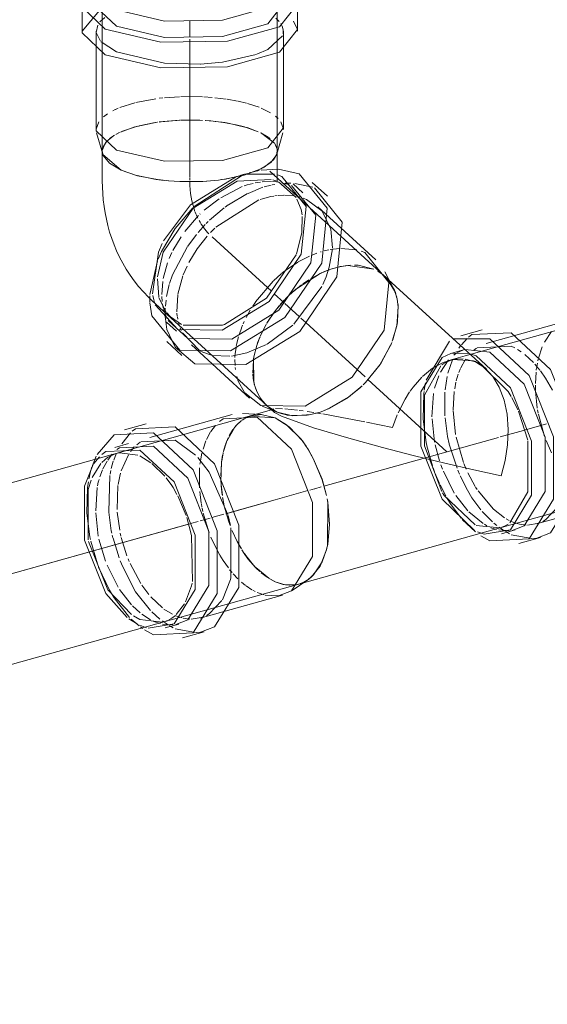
# Model space of a CAD drawing. Header units: millimetres. Extents: x -121 to 29920, y 1231 to 31888.
# Tile 216 of 256: x 27189 to 27340, y 15865 to 16146. Entities that reach past the tile are written whole.
import ezdxf

# ---------------------------------------------------------------- set-up
doc = ezdxf.new("R2010")
doc.units = ezdxf.units.MM
doc.linetypes.add('ADSK_Осевая', pattern=[700, 500, -100, 0, -100])
doc.layers.add('P-PIPE-____-CNTR', color=3, linetype='ADSK_Осевая', lineweight=20)
doc.layers.add('P-PIPE-____-OTLN', color=3, linetype='Continuous', lineweight=20)

# ---------------------------------------------------------------- blocks, each defined once
blk = doc.blocks.new('ADSK_ППР_Тройник канализационный_Составной - Тройник канализационный-1666943-3D severage Right')
at = {"layer": 'P-PIPE-____-OTLN', "color": 22}
for p, q in [((186.82, 16150.05), (186.82, 16142.75)), ((190.89, 16149.65), (196.66, 16144.19)), ((248.42, 16142.75), (248.42, 16150.05)), ((186.84, 16142.29), (193.48, 16136)), ((190.87, 16142.75), (190.87, 16114.67)), ((244.37, 16114.67), (244.37, 16142.75)), ((190.89, 16114.28), (196.66, 16108.81)), ((191, 16113.72), (192.74, 16107.67)), ((242.49, 16107.67), (244.23, 16113.72)), ((192.62, 16108.56), (192.62, 16100.05)), ((192.74, 16107.67), (192.64, 16108.19)), ((242.59, 16108.93), (242.49, 16107.67)), ((242.62, 16100.05), (242.62, 16108.56)), ((238.44, 16103.69), (237.89, 16103.4)), ((273.27, 16072.82), (240.53, 16102.77)), ((243.89, 16101.21), (242.66, 16101.69)), ((248.9, 16101.99), (242.96, 16103.36)), ((211.61, 16100), (210.9, 16100.07)), ((226.34, 16100.3), (225.78, 16100.23)), ((249.89, 16096.57), (247.12, 16099.11)), ((256.95, 16095.61), (252.63, 16099.56)), ((270.83, 16077.42), (254.21, 16092.62)), ((249.52, 16091.33), (249.4, 16091.83)), ((302.38, 16046.19), (273.27, 16072.82)), ((275.67, 16069.67), (273.4, 16074.05)), ((274.62, 16071.34), (276.1, 16068.75)), ((206.78, 16065.87), (239.53, 16035.92)), ((207.75, 16064.6), (214.25, 16057.53)), ((211.01, 16059.63), (213.78, 16057.1)), ((211.43, 16060.16), (217.02, 16054.99)), ((226.99, 16058.79), (227.57, 16058.98)), ((331.39, 16059.84), (296.31, 16050.04)), ((325.8, 16060.1), (302.29, 16053.53)), ((301.2, 16057.43), (295.09, 16055.72)), ((309.5, 16056.59), (298.25, 16056.08)), ((211.05, 16054.11), (215.37, 16050.16)), ((218.1, 16053.15), (234.73, 16037.94)), ((303.38, 16054.88), (292.95, 16054.86)), ((213.47, 16052.46), (219.09, 16047.73)), ((296.18, 16051.82), (294.8, 16051.43)), ((303.38, 16051.09), (296.28, 16051.8)), ((299.47, 16049.99), (298, 16050.55)), ((233.34, 16039.45), (237.96, 16035.84)), ((308.6, 16039.83), (308.54, 16039.91)), ((239.53, 16035.92), (241.81, 16033.83)), ((229.7, 16033.23), (206.2, 16026.66)), ((238.1, 16033.28), (232.7, 16033.55)), ((241.64, 16034.75), (235.29, 16032.98)), ((238.31, 16035.69), (242.87, 16033.82)), ((241.81, 16033.83), (243.82, 16032.79)), ((242.87, 16033.82), (242.55, 16033.95)), ((255.2, 16034.08), (254.32, 16033.79)), ((205.11, 16030.56), (198.99, 16028.85)), ((236.9, 16032.5), (227.14, 16032.06)), ((234.62, 16032.76), (242.02, 16032.29)), ((213.4, 16029.72), (202.15, 16029.21)), ((200.08, 16024.95), (196.17, 16023.85)), ((207.29, 16024.22), (197.52, 16023.78)), ((251.15, 16023.77), (251.52, 16023.19)), ((212.84, 16012.41), (212.5, 16012.96)), ((248.75, 15984.82), (344.85, 16011.69)), ((316.7, 16002), (340.2, 16008.57)), ((306.67, 15999.2), (310.59, 16000.29)), ((307.71, 16001.47), (308.6, 16001.97)), ((300.8, 15998.64), (303.38, 15997.23)), ((311.68, 15996.39), (317.79, 15998.1)), ((256.8, 15995.1), (256.68, 15994.64)), ((246.84, 15982.98), (251.31, 15986.02)), ((251.31, 15986.02), (251.15, 15985.91)), ((220.6, 15975.13), (244.11, 15981.71)), ((211.61, 15974.6), (212.5, 15975.11)), ((204.71, 15971.77), (207.29, 15970.36)), ((210.57, 15972.33), (214.49, 15973.42)), ((215.58, 15969.52), (221.69, 15971.23))]:
    blk.add_line(p, q, dxfattribs=at)
at = {"layer": 'P-PIPE-____-OTLN', "color": 9}
for p, q in [((191.86, 16148.7), (186.82, 16142.75)), ((248.39, 16143.2), (247.22, 16145.65)), ((244.04, 16144.22), (243.65, 16144.92)), ((186.82, 16142.72), (186.84, 16142.29)), ((192.26, 16139.74), (196.66, 16136.89)), ((191.59, 16116.85), (190.87, 16114.74)), ((190.87, 16114.67), (190.89, 16114.28)), ((244.34, 16115.07), (243.65, 16116.85)), ((198.03, 16103.08), (192.79, 16107.54)), ((242.48, 16107.63), (241.53, 16105.99)), ((237.89, 16103.4), (233.92, 16101.88)), ((241.53, 16105.99), (238.9, 16103.94)), ((202.06, 16101.66), (198.03, 16103.08)), ((208.04, 16100.42), (202.07, 16101.66)), ((233.91, 16101.88), (227.8, 16100.51)), ((233.15, 16101.89), (231.9, 16101.57)), ((234.07, 16102.08), (233.1, 16101.75)), ((241.83, 16101.93), (233.33, 16101.93)), ((237.44, 16102.95), (234.62, 16102.26)), ((242.96, 16103.36), (238, 16103.05)), ((210.3, 16100.13), (208.04, 16100.42)), ((210.84, 16100.08), (211.57, 16100.01)), ((214.74, 16099.81), (211.61, 16100)), ((221.36, 16099.85), (214.74, 16099.81)), ((225.78, 16100.23), (221.36, 16099.85)), ((227.79, 16100.51), (226.68, 16100.35)), ((242.47, 16099.94), (241.35, 16100.27)), ((247.98, 16095.22), (242.96, 16099.77)), ((245.97, 16098.92), (244.98, 16099.2)), ((246.52, 16099.33), (245.67, 16099.35)), ((252.75, 16098.2), (247.67, 16099.26)), ((250.98, 16094.73), (250.03, 16095.1)), ((249.4, 16091.83), (248.25, 16094.76)), ((255.32, 16091.46), (250.98, 16094.73)), ((249.69, 16090.3), (249.52, 16091.33)), ((249.66, 16085.34), (249.74, 16089.82)), ((240.93, 16068.52), (223.99, 16084.01)), ((248.12, 16079.11), (249.65, 16085.29)), ((257.48, 16075.39), (258.39, 16080.63)), ((267.6, 16079.52), (266.62, 16079.91)), ((208.36, 16077.16), (206.22, 16067.52)), ((273.43, 16072.67), (274.62, 16071.34)), ((208.36, 16072.06), (208.73, 16066.91)), ((247.39, 16059.11), (255.32, 16069.83)), ((206.21, 16067.15), (206.22, 16065.37)), ((276.1, 16068.75), (276.36, 16068.08)), ((276.54, 16067.52), (276.74, 16066.78)), ((276.74, 16066.78), (276.54, 16067.52)), ((208.78, 16066.71), (210.81, 16062.58)), ((276.86, 16066.3), (277.1, 16064.76)), ((277.12, 16064.66), (276.96, 16059.61)), ((210.55, 16062), (211.18, 16060.61)), ((210.98, 16062.36), (212.09, 16061.17)), ((212.1, 16061.16), (215.22, 16058.96)), ((215.73, 16058.78), (226.99, 16058.79)), ((239.74, 16053.39), (247.07, 16058.81)), ((276.93, 16059.45), (275.65, 16054.62)), ((214.87, 16058.03), (215.17, 16057.29)), ((215.49, 16056.61), (220.39, 16051.51)), ((298.25, 16056.08), (297.25, 16055.34)), ((275.02, 16053.05), (272.08, 16047.69)), ((275.33, 16053.8), (275.03, 16053.08)), ((291.87, 16054.19), (285.18, 16043.05)), ((296.86, 16054.99), (295.24, 16053.21)), ((309.5, 16052.8), (299.73, 16052.36)), ((310.46, 16052.33), (309.5, 16052.8)), ((220.47, 16051.46), (221.34, 16051.04)), ((221.34, 16051.04), (223.86, 16050.21)), ((224.05, 16050.17), (229.1, 16049.9)), ((296.31, 16050.04), (291.69, 16048.74)), ((294.8, 16051.43), (292.26, 16050.72)), ((297.19, 16050.77), (292.26, 16050.72)), ((295.67, 16051.63), (293.97, 16050.87)), ((299.58, 16052.26), (298.7, 16051.6)), ((312.28, 16051.21), (311.26, 16051.87)), ((315.82, 16048.1), (313.35, 16050.4)), ((272.02, 16047.59), (267.85, 16042.45)), ((290.22, 16047.87), (289.63, 16047.43)), ((292.46, 16048.92), (290.34, 16047.95)), ((298.67, 16048.63), (292.6, 16048.96)), ((299.22, 16048.29), (296.28, 16049.11)), ((301.89, 16046.62), (299.22, 16048.29)), ((308.54, 16039.91), (300.58, 16047.73)), ((317.69, 16045.9), (316.25, 16047.63)), ((231.49, 16042.82), (233.24, 16039.58)), ((267.83, 16042.42), (267.15, 16041.75)), ((266.46, 16041.08), (262.57, 16037.93)), ((309.47, 16038.39), (308.6, 16039.83)), ((239.52, 16035.93), (239, 16036.44)), ((239, 16036.44), (239.52, 16035.93)), ((262.48, 16037.87), (257.21, 16034.88)), ((311.34, 16034.64), (309.6, 16038.16)), ((242.55, 16033.95), (239.68, 16035.79)), ((242.55, 16033.95), (239.68, 16035.79)), ((239.68, 16035.79), (242.55, 16033.95)), ((245.58, 16033.04), (243.08, 16033.73)), ((253.79, 16033.64), (251.31, 16033.08)), ((254.9, 16033.98), (254.11, 16033.73)), ((254.11, 16033.73), (254.9, 16033.98)), ((257.14, 16034.85), (255.2, 16034.08)), ((261.08, 16032.45), (255.63, 16033.43)), ((276.91, 16033.16), (275.57, 16029.53)), ((314.18, 16025.92), (311.51, 16034.26)), ((227.14, 16032.06), (226.09, 16031.28)), ((233.92, 16032.46), (234.62, 16032.76)), ((242.02, 16032.29), (245.26, 16030.34)), ((245.27, 16030.34), (249.42, 16026.18)), ((251.2, 16033.06), (245.68, 16033.03)), ((267.68, 16031.17), (261.09, 16032.45)), ((275.57, 16029.53), (268.1, 16031.09)), ((200.67, 16028.04), (198.16, 16024.93)), ((202.15, 16029.21), (201.15, 16028.47)), ((203.48, 16025.39), (202.47, 16024.62)), ((213.4, 16025.93), (203.63, 16025.49)), ((219.28, 16021.69), (213.4, 16025.93)), ((249.42, 16026.18), (250.84, 16024.24)), ((196.27, 16022.03), (194.28, 16021.11)), ((197.41, 16022.29), (196.59, 16022.12)), ((197.52, 16023.78), (196.78, 16023.24)), ((202.79, 16021.69), (197.5, 16022.3)), ((251.52, 16023.19), (252.91, 16020.75)), ((192.23, 16019.28), (189.73, 16015.24)), ((190.91, 16021.37), (189.8, 16018.68)), ((191.82, 16021.22), (190.22, 16019.25)), ((194.21, 16021.06), (192.45, 16019.52)), ((206.51, 16019.5), (203.37, 16021.49)), ((210.53, 16015.63), (206.81, 16019.26)), ((252.91, 16020.74), (255.42, 16014.78)), ((212.5, 16012.96), (210.88, 16015.22)), ((255.42, 16014.77), (256.68, 16010.14)), ((213.95, 16010.47), (212.84, 16012.41)), ((216.56, 16004.46), (214.19, 16010)), ((256.86, 16009.2), (257.05, 16008.14)), ((257.05, 16008.13), (256.99, 15996)), ((229.21, 16001.6), (228.55, 16004.43)), ((314.15, 16001.66), (317.49, 16002.26)), ((229.34, 15986.71), (229.34, 16000.9)), ((299.47, 16001.56), (306.25, 16000.94)), ((299.88, 15999.75), (301.77, 15999.14)), ((305.91, 16000.3), (308.84, 16000.07)), ((306.56, 16001.02), (307.71, 16001.47)), ((307.79, 15999.91), (308.95, 15999.23)), ((311.8, 16001.95), (313.77, 16001.67)), ((309.5, 15998.94), (315.32, 15997.83)), ((315.51, 15997.84), (316.82, 15997.95)), ((256.67, 15994.61), (254.85, 15990)), ((256.99, 15995.99), (256.86, 15995.39)), ((254.84, 15989.98), (252.28, 15986.77)), ((251.15, 15985.91), (250.24, 15985.39)), ((250.85, 15985.73), (251.5, 15986.15)), ((252.28, 15986.77), (251.68, 15986.28)), ((239.12, 15981.67), (242.99, 15981.47)), ((213.76, 15976.12), (216.12, 15979.2)), ((200.22, 15974.91), (202.58, 15973.44)), ((201.51, 15975.79), (203.37, 15974.7)), ((203.37, 15974.7), (209.84, 15973.99)), ((210.47, 15974.16), (211.23, 15974.43)), ((212.5, 15975.11), (213.5, 15975.87)), ((215.71, 15975.08), (217.67, 15974.8)), ((218.05, 15974.8), (221.4, 15975.4)), ((203.37, 15973.06), (205.29, 15972.37)), ((209.81, 15973.43), (212.74, 15973.2)), ((211.69, 15973.05), (212.85, 15972.37)), ((213.4, 15972.07), (219.22, 15970.96)), ((219.41, 15970.97), (220.69, 15971.08))]:
    blk.add_line(p, q, dxfattribs=at)
at = {"layer": 'P-PIPE-____-OTLN', "color": 10}
for p, q in [((193.3, 16146.67), (191.95, 16145.41)), ((243.19, 16145.52), (242.24, 16146.43)), ((207.9, 16123.46), (202.22, 16122.39)), ((209.95, 16123.71), (208.87, 16123.59)), ((214.67, 16124.05), (210.36, 16123.75)), ((221.29, 16124.01), (215.04, 16124.06)), ((223.98, 16123.83), (221.64, 16124)), ((227.97, 16123.37), (224.8, 16123.76)), ((231.23, 16122.79), (228.3, 16123.32)), ((196.33, 16120.38), (195.65, 16120.05)), ((197.17, 16120.75), (196.43, 16120.43)), ((201.93, 16122.31), (197.62, 16120.94)), ((233.86, 16122.16), (231.46, 16122.74)), ((237.4, 16121.02), (234.13, 16122.09)), ((238.58, 16120.53), (237.99, 16120.78)), ((240.73, 16119.42), (238.58, 16120.53)), ((194.14, 16119.19), (192.94, 16118.32)), ((242.87, 16117.78), (242.08, 16118.48)), ((197.81, 16113.94), (201.95, 16115.43)), ((202.47, 16115.57), (208.32, 16116.74)), ((209.42, 16116.89), (208.84, 16116.81)), ((208.9, 16116.82), (214.67, 16117.31)), ((213.85, 16117.27), (209.42, 16116.89)), ((214.74, 16117.32), (213.96, 16117.28)), ((214.94, 16117.32), (221.29, 16117.28)), ((223.66, 16117.11), (222.07, 16117.23)), ((224.9, 16116.99), (223.66, 16117.11)), ((226.81, 16116.76), (224.9, 16116.99)), ((227.59, 16116.64), (226.95, 16116.74)), ((230.8, 16116.05), (227.81, 16116.61)), ((228.25, 16116.54), (233.77, 16115.29)), ((237.2, 16114.04), (233.5, 16115.37)), ((234.02, 16115.21), (237.2, 16114.04)), ((193.7, 16111.13), (195.94, 16112.96)), ((196.15, 16113.08), (194.68, 16112.07)), ((197.54, 16113.81), (196.51, 16113.29)), ((196.79, 16113.44), (197.47, 16113.78)), ((240.02, 16112.47), (237.88, 16113.72)), ((238.18, 16113.57), (241.84, 16110.74)), ((240.56, 16112.06), (240.07, 16112.43)), ((192.63, 16108.9), (193.53, 16110.92)), ((192.78, 16109.57), (192.63, 16108.86)), ((193.88, 16111.33), (192.84, 16109.74)), ((242.35, 16109.85), (241.88, 16110.68)), ((241.89, 16110.67), (242.57, 16109.08)), ((192.64, 16108.19), (192.62, 16108.56)), ((217.62, 16101.09), (217.62, 16108.56)), ((217.62, 16100.17), (217.62, 16100.85)), ((232.7, 16101.61), (218.91, 16092.7)), ((232.61, 16098.35), (226.5, 16095.2)), ((238.54, 16098.18), (234.28, 16096.43)), ((237.78, 16099.67), (236.28, 16099.42)), ((240.97, 16099.8), (238.3, 16099.72)), ((240.92, 16098.81), (238.83, 16098.27)), ((241.93, 16099.01), (241.14, 16098.86)), ((242.34, 16099.7), (241.26, 16099.79)), ((244.98, 16099.2), (244.18, 16099.39)), ((245.67, 16099.35), (244.86, 16099.33)), ((234.11, 16096.35), (228.7, 16093.16)), ((241.61, 16095.67), (240.77, 16095.51)), ((242.61, 16095.81), (241.9, 16095.71)), ((244.48, 16095.94), (242.9, 16095.84)), ((247.41, 16095.76), (244.66, 16095.94)), ((248.73, 16095.49), (248.16, 16095.62)), ((249.41, 16095.31), (248.84, 16095.47)), ((218.51, 16092.31), (213.45, 16086.41)), ((226.05, 16094.91), (221.71, 16091.62)), ((227.43, 16092.26), (223.23, 16088.75)), ((237.31, 16094.54), (225.03, 16086.75)), ((228.63, 16093.12), (227.73, 16092.48)), ((220.12, 16090.13), (216.24, 16085.57)), ((220.61, 16090.61), (220.53, 16090.54)), ((222.01, 16087.51), (219.98, 16085.22)), ((222.84, 16088.36), (222.27, 16087.79)), ((224.8, 16086.54), (223.54, 16085.26)), ((213.41, 16086.36), (209.51, 16079.81)), ((215.17, 16084.05), (212.8, 16080.07)), ((219.55, 16084.69), (217.08, 16081.35)), ((222.55, 16084.17), (219.75, 16080.58)), ((209.51, 16079.81), (208.57, 16077.67)), ((212.51, 16079.5), (211.76, 16077.87)), ((219.74, 16080.56), (217.39, 16076.69)), ((251.82, 16078.49), (248.62, 16076.84)), ((253.93, 16079.34), (252.61, 16078.83)), ((255.19, 16079.75), (255, 16079.7)), ((257.37, 16080.31), (256.06, 16080)), ((260.41, 16080.71), (257.74, 16080.38)), ((265.35, 16080.29), (260.76, 16080.73)), ((211.25, 16076.58), (210.06, 16072.12)), ((216.85, 16075.64), (215.77, 16073.16)), ((248.5, 16076.77), (245, 16074.41)), ((258.96, 16075.09), (259.92, 16075.34)), ((259.92, 16075.34), (258.96, 16075.09)), ((258.97, 16075.09), (260.01, 16075.37)), ((260.01, 16075.37), (262.49, 16075.8)), ((261.53, 16075.67), (263.59, 16075.89)), ((263.59, 16075.89), (261.53, 16075.67)), ((262.75, 16075.83), (270.25, 16074.78)), ((215.66, 16072.88), (214.22, 16067.61)), ((243.73, 16073.41), (241.55, 16071.46)), ((244.69, 16074.18), (243.86, 16073.51)), ((248.36, 16069.4), (254.88, 16073.53)), ((252.16, 16072.07), (255.07, 16073.63)), ((255.07, 16073.63), (252.16, 16072.07)), ((255.04, 16073.61), (256.6, 16074.28)), ((255.17, 16073.67), (255.21, 16073.69)), ((255.21, 16073.69), (255.17, 16073.67)), ((255.31, 16073.74), (256.71, 16074.33)), ((256.71, 16074.33), (255.31, 16073.74)), ((256.6, 16074.28), (258.47, 16074.95)), ((256.71, 16074.33), (257.56, 16074.64)), ((257.56, 16074.64), (256.71, 16074.33)), ((257.9, 16074.76), (258.94, 16075.08)), ((258.94, 16075.08), (257.9, 16074.76)), ((271.31, 16074.24), (272.88, 16073.16)), ((271.33, 16074.23), (272.89, 16073.15)), ((272.89, 16073.15), (271.33, 16074.23)), ((209.91, 16071.25), (209.63, 16067.58)), ((211.76, 16070.43), (211, 16066.99)), ((241.43, 16071.34), (236.4, 16065.42)), ((246.31, 16067.63), (249.58, 16070.34)), ((249.58, 16070.34), (246.31, 16067.63)), ((249.91, 16070.59), (251.61, 16071.73)), ((251.61, 16071.73), (249.91, 16070.59)), ((209.64, 16066.94), (209.73, 16065.54)), ((214.19, 16067.48), (213.93, 16062.56)), ((244.53, 16065.22), (241.76, 16067.76)), ((242.41, 16063.39), (245.91, 16067.25)), ((244.98, 16066.32), (245.66, 16067.01)), ((245.66, 16067.01), (244.98, 16066.32)), ((245.66, 16067.01), (246.31, 16067.63)), ((246.31, 16067.63), (245.66, 16067.01)), ((245.91, 16067.25), (247.94, 16069.06)), ((209.82, 16064.84), (210.01, 16063.77)), ((210.84, 16065.92), (210.67, 16064.2)), ((236.37, 16065.37), (235.6, 16064.22)), ((241.5, 16062.18), (243.19, 16064.35)), ((243.19, 16064.35), (241.5, 16062.18)), ((243.47, 16064.67), (244.61, 16065.94)), ((244.61, 16065.94), (243.47, 16064.67)), ((248.86, 16061.27), (244.81, 16064.97)), ((210.08, 16063.51), (210.47, 16062.22)), ((210.6, 16062.86), (210.59, 16061.98)), ((210.63, 16063.63), (210.6, 16063.02)), ((210.61, 16061.27), (210.64, 16060.57)), ((213.96, 16062.18), (214.06, 16061.34)), ((234.87, 16063.04), (233.75, 16060.99)), ((239.74, 16059.51), (242.41, 16063.39)), ((214.08, 16061.18), (214.2, 16060.48)), ((214.4, 16059.55), (214.72, 16058.47)), ((232.71, 16058.75), (232.43, 16058.05)), ((233.2, 16059.85), (232.91, 16059.21)), ((237.81, 16055.77), (239.55, 16059.19)), ((237.85, 16055.84), (239.37, 16058.88)), ((239.37, 16058.88), (237.85, 16055.84)), ((239.66, 16059.38), (240.66, 16060.97)), ((240.66, 16060.97), (239.66, 16059.38)), ((250.78, 16059.51), (249.39, 16060.78)), ((256.4, 16054.37), (250.78, 16059.51)), ((232.39, 16057.96), (231.81, 16056.33)), ((237.46, 16054.92), (237.73, 16055.57)), ((237.73, 16055.57), (237.46, 16054.92)), ((321.02, 16057.01), (318.96, 16053.97)), ((231.06, 16053.58), (230.91, 16052.81)), ((231.55, 16055.48), (231.09, 16053.69)), ((236.65, 16052.61), (237.01, 16053.73)), ((237.01, 16053.73), (236.65, 16052.61)), ((237.01, 16053.73), (237.46, 16054.92)), ((237.46, 16054.92), (237.01, 16053.73)), ((294.92, 16052.79), (294.5, 16052.18)), ((230.6, 16050.56), (230.53, 16049.59)), ((230.84, 16052.41), (230.6, 16050.56)), ((235.86, 16049.23), (236.68, 16052.73)), ((293.61, 16050.65), (293.03, 16050.23)), ((318.31, 16052.58), (317.26, 16049.36)), ((230.51, 16049.02), (230.56, 16047.28)), ((235.61, 16045.08), (235.81, 16048.93)), ((235.81, 16048.93), (235.61, 16045.08)), ((235.88, 16042.71), (235.86, 16049.23)), ((291.57, 16048.84), (289.25, 16045.37)), ((292.68, 16048.86), (291.37, 16045.05)), ((296.31, 16048.87), (295.07, 16046.62)), ((299.38, 16048.39), (298.67, 16048.63)), ((300.31, 16047.89), (299.47, 16048.35)), ((316.95, 16047.98), (316.78, 16047.02)), ((317.19, 16049.1), (317.07, 16048.57)), ((230.61, 16046.69), (230.68, 16046.13)), ((235.86, 16042.84), (235.62, 16044.82)), ((235.62, 16044.82), (235.86, 16042.84)), ((288.77, 16044.36), (287.58, 16040.82)), ((294.33, 16044.76), (293.77, 16042.85)), ((295, 16046.45), (294.53, 16045.3)), ((316.57, 16045.41), (316.38, 16042.13)), ((316.73, 16046.69), (316.63, 16045.91)), ((231.08, 16044.12), (231.49, 16042.82)), ((236.11, 16041.75), (235.88, 16042.73)), ((235.88, 16042.73), (236.11, 16041.75)), ((236.04, 16041.99), (235.9, 16042.64)), ((236.86, 16039.62), (236.06, 16041.91)), ((285.01, 16042.3), (284.64, 16040.19)), ((291.15, 16044.13), (290.6, 16040.35)), ((293.69, 16042.53), (293.31, 16040.64)), ((316.38, 16041.61), (316.41, 16040.22)), ((236.5, 16040.51), (236.17, 16041.5)), ((236.17, 16041.5), (236.5, 16040.51)), ((237.43, 16038.53), (236.64, 16040.14)), ((236.64, 16040.14), (237.43, 16038.53)), ((238.03, 16037.6), (236.94, 16039.46)), ((284.5, 16039.16), (284.32, 16032.01)), ((284.59, 16039.87), (284.51, 16039.25)), ((287.27, 16039.28), (286.83, 16032.63)), ((290.54, 16039.61), (290.54, 16032.89)), ((293.19, 16039.86), (292.88, 16034.58)), ((316.42, 16040.07), (316.93, 16035.1)), ((239, 16036.44), (237.82, 16037.9)), ((237.82, 16037.9), (239, 16036.44)), ((239.32, 16036.11), (238.35, 16037.18)), ((241.68, 16034.86), (241.43, 16034.63)), ((244.15, 16034.9), (242.1, 16034.94)), ((248.43, 16034.5), (244.79, 16034.88)), ((250.01, 16034.3), (248.84, 16034.45)), ((253.06, 16033.84), (251.13, 16034.14)), ((292.88, 16034.39), (293.59, 16027.59)), ((317.02, 16034.59), (317.19, 16033.63)), ((317.24, 16033.39), (319.01, 16027.03)), ((231.05, 16030.34), (232.37, 16031.52)), ((233.33, 16032.15), (232.55, 16031.65)), ((232.89, 16031.88), (233.92, 16032.46)), ((286.84, 16032.06), (287.58, 16025.35)), ((223.56, 16028.33), (222.41, 16026.15)), ((224.92, 16030.14), (223.63, 16028.43)), ((228.18, 16025.68), (230.82, 16030.09)), ((229.96, 16029), (228.85, 16027.16)), ((222.22, 16025.71), (221.41, 16023.41)), ((227.25, 16022.7), (228.07, 16025.38)), ((227.84, 16024.75), (227.36, 16023.14)), ((228.57, 16026.58), (227.91, 16024.95)), ((291.77, 16024.83), (293.98, 16017.96)), ((293.73, 16026.82), (295.84, 16019.57)), ((319.44, 16025.88), (321.01, 16022.33)), ((195.48, 16021.97), (194.18, 16020.27)), ((196.6, 16022.02), (195.89, 16020.23)), ((201.67, 16023.85), (200.71, 16022.71)), ((221.1, 16022.23), (220.66, 16020)), ((226.75, 16019.94), (227.15, 16022.25)), ((227.36, 16023.14), (227.19, 16022.42)), ((285.38, 16024.31), (286.95, 16018.59)), ((287.74, 16024.57), (289, 16020.04)), ((194, 16019.98), (192.8, 16017.76)), ((195.77, 16019.9), (195.2, 16017.89)), ((200.06, 16021.76), (197.99, 16017.14)), ((220.64, 16019.83), (220.53, 16019.04)), ((226.68, 16019.36), (226.49, 16015.8)), ((226.53, 16014.01), (226.72, 16019.69)), ((227.02, 16021.62), (226.71, 16019.64)), ((295.94, 16019.31), (296.63, 16017.63)), ((192.68, 16017.49), (191.89, 16015.43)), ((195.06, 16017.26), (194.86, 16016.21)), ((220.42, 16018.03), (220.36, 16012.37)), ((287.12, 16018.08), (287.54, 16016.94)), ((287.59, 16016.79), (288.95, 16013.54)), ((289.39, 16018.92), (289.87, 16017.64)), ((290.1, 16017.07), (293.21, 16010.78)), ((294.21, 16017.38), (294.7, 16016.2)), ((297.08, 16016.63), (299.19, 16012.71)), ((188.65, 16014.03), (188.42, 16012.38)), ((188.92, 16015.44), (188.81, 16014.89)), ((194.79, 16015.82), (194.48, 16005.44)), ((226.49, 16015.28), (226.52, 16014.28)), ((226.52, 16014.28), (226.56, 16013.6)), ((226.6, 16012.91), (226.55, 16013.63)), ((294.91, 16015.73), (296.93, 16011.64)), ((188.41, 16012.29), (188.22, 16005.14)), ((191.17, 16012.41), (190.73, 16005.76)), ((197.09, 16012.99), (196.84, 16006.14)), ((220.45, 16011.3), (220.88, 16007.93)), ((226.58, 16013.24), (226.92, 16010.14)), ((226.89, 16010.33), (226.6, 16012.91)), ((289.13, 16013.16), (290.76, 16010.01)), ((299.3, 16012.53), (299.73, 16011.86)), ((300, 16011.44), (304.41, 16006.19)), ((227.03, 16009.44), (227.19, 16008.57)), ((227.19, 16008.57), (227.46, 16007.23)), ((293.61, 16010.15), (297.09, 16005.75)), ((190.75, 16005.19), (191.48, 15998.48)), ((196.89, 16005.33), (197.59, 16000.19)), ((220.92, 16007.72), (221.1, 16006.76)), ((221.14, 16006.52), (221.35, 16005.56)), ((221.47, 16005.06), (223.16, 15999.52)), ((227.55, 16006.82), (228.55, 16003.24)), ((229.13, 16001.59), (227.56, 16006.77)), ((297.39, 16005.45), (301.43, 16002.16)), ((301.2, 16005.53), (304.08, 16002.64)), ((304.42, 16006.19), (307.54, 16003.78)), ((228.57, 16003.18), (229.14, 16001.55)), ((295.48, 16003.32), (299.23, 15999.77)), ((304.51, 16002.28), (305.39, 16001.57)), ((308.05, 16003.47), (308.86, 16003.03)), ((309.54, 16002.71), (310.66, 16002.28)), ((310.87, 16002.21), (311.8, 16001.95)), ((197.77, 15999.34), (197.96, 15998.49)), ((231.18, 15996.96), (229.75, 16000.02)), ((301.81, 16001.92), (302.52, 16001.5)), ((303.69, 16000.91), (305.31, 16000.43)), ((306, 16001.12), (306.71, 16000.61)), ((306.73, 16000.6), (307.5, 16000.09)), ((189.35, 15997.11), (191.22, 15990.66)), ((191.64, 15997.7), (193.56, 15991.34)), ((195.47, 15998.79), (195.65, 15998.04)), ((195.68, 15997.94), (197.4, 15992.36)), ((198.04, 15998.16), (199.66, 15992.91)), ((223.67, 15998.21), (226.12, 15993.22)), ((232.37, 15994.86), (231.18, 15996.96)), ((231.55, 15996.28), (232.37, 15994.86)), ((232.89, 15994.03), (232.49, 15994.66)), ((232.51, 15994.64), (233.19, 15993.58)), ((197.74, 15991.48), (198.06, 15990.65)), ((199.98, 15992.09), (200.29, 15991.32)), ((226.2, 15993.08), (227.14, 15991.56)), ((227.14, 15991.55), (228.64, 15989.43)), ((236.22, 15989.77), (233.23, 15993.52)), ((191.58, 15989.71), (194.66, 15983.14)), ((194, 15990.2), (197.12, 15983.91)), ((200.54, 15990.76), (203.63, 15984.99)), ((229.01, 15988.95), (229.69, 15988.12)), ((235.9, 15990.12), (236.51, 15989.48)), ((240.16, 15986.5), (236.45, 15989.54)), ((236.6, 15989.39), (237.62, 15988.42)), ((238, 15988.09), (239.69, 15986.81)), ((229.98, 15987.79), (231.34, 15986.35)), ((232.41, 15985.36), (233.56, 15984.43)), ((239.87, 15986.69), (241.87, 15985.58)), ((241.9, 15985.56), (240.3, 15986.41)), ((244.84, 15984.64), (242.02, 15985.5)), ((242.02, 15985.5), (244.03, 15984.81)), ((250.24, 15985.39), (249.2, 15984.96)), ((197.52, 15983.28), (201, 15978.88)), ((203.9, 15984.57), (205.94, 15981.84)), ((233.76, 15984.29), (235.34, 15983.24)), ((235.64, 15983.07), (236.33, 15982.71)), ((244.24, 15984.76), (246.04, 15984.51)), ((247.71, 15984.6), (245.05, 15984.61)), ((246.23, 15984.51), (247.82, 15984.62)), ((248.56, 15984.77), (247.97, 15984.64)), ((206.47, 15981.22), (209.84, 15978.03)), ((236.9, 15982.44), (238.28, 15981.91)), ((238.28, 15981.91), (238.9, 15981.73)), ((201.29, 15978.58), (203.45, 15976.65)), ((206.78, 15976.89), (209.1, 15974.86)), ((210.25, 15977.71), (212.67, 15976.21)), ((200.91, 15974.85), (203.13, 15972.9)), ((203.93, 15976.28), (206.42, 15974.63)), ((207.29, 15974.15), (209.22, 15973.56)), ((209.83, 15974.3), (210.5, 15973.82)), ((213.4, 15975.86), (214.56, 15975.41)), ((214.77, 15975.34), (215.4, 15975.15)), ((203.5, 15972.62), (204.17, 15972.14)), ((210.63, 15973.73), (211.41, 15973.22))]:
    blk.add_line(p, q, dxfattribs=at)
at = {"layer": 'P-PIPE-____-OTLN', "color": 22}
for points in [[(196.66, 16148.86, 0), (210.43, 16145.64, 0), (226.95, 16145.89, 0), (239.9, 16149.51, 0), (244.34, 16155.12, 0), (243.55, 16157.04, 0)], [(191.96, 16156.05, 0), (186.84, 16149.59, 0), (193.48, 16143.3, 0)], [(193.48, 16143.3, 0), (209.34, 16139.59, 0), (228.36, 16139.87, 0), (243.27, 16144.04, 0), (248.39, 16150.5, 0), (245.68, 16154.52, 0)], [(196.66, 16144.19, 0), (210.43, 16140.96, 0), (226.95, 16141.21, 0), (239.9, 16144.83, 0), (244.34, 16150.44, 0)], [(193.48, 16136, 0), (209.34, 16132.29, 0), (228.36, 16132.57, 0), (243.27, 16136.74, 0), (248.39, 16143.2, 0)], [(196.66, 16108.81, 0), (210.43, 16105.59, 0), (226.95, 16105.83, 0), (239.9, 16109.46, 0), (244.34, 16115.07, 0)], [(192.62, 16108.56, 0), (192.88, 16107.27, 0), (194.67, 16105.06, 0), (198.03, 16103.08, 0)], [(238.49, 16103.71, 0), (240.86, 16105.32, 0), (242.45, 16107.55, 0), (242.61, 16108.56, 0)], [(198.03, 16103.08, 0), (202.72, 16101.48, 0), (208.42, 16100.36, 0), (210.84, 16100.08, 0)], [(214.25, 16057.53, 0), (226.85, 16057.35, 0), (240.29, 16065.59, 0), (249.45, 16079.09, 0), (250.83, 16092.7, 0), (243.89, 16101.21, 0)], [(214.77, 16051.69, 0), (229.28, 16051.49, 0), (244.76, 16060.97, 0), (255.31, 16076.52, 0), (256.89, 16092.18, 0), (248.9, 16101.99, 0)], [(226.32, 16100.3, 0), (227.55, 16100.47, 0), (233.15, 16101.65, 0), (237.69, 16103.31, 0)], [(192.62, 16100.05, 0), (192.65, 16098.22, 0), (192.74, 16096.39, 0), (192.9, 16094.56, 0), (193.12, 16092.72, 0), (193.41, 16090.88, 0), (193.78, 16089.05, 0), (194.21, 16087.22, 0), (194.72, 16085.39, 0), (195.31, 16083.57, 0), (195.97, 16081.77, 0), (196.72, 16079.98, 0), (197.55, 16078.21, 0), (198.47, 16076.46, 0), (199.47, 16074.75, 0), (200.56, 16073.06, 0), (201.74, 16071.42, 0), (203.01, 16069.82, 0), (204.37, 16068.27, 0), (205.82, 16066.78, 0), (206.78, 16065.87, 0)], [(211.57, 16100.01, 0), (214.75, 16099.8, 0), (221.27, 16099.84, 0), (225.81, 16100.23, 0)], [(217.02, 16054.99, 0), (229.62, 16054.82, 0), (243.07, 16063.06, 0), (252.22, 16076.56, 0), (253.6, 16090.17, 0), (246.66, 16098.68, 0)], [(219.09, 16047.73, 0), (233.6, 16047.53, 0), (249.09, 16057.02, 0), (259.63, 16072.56, 0), (261.21, 16088.23, 0), (253.22, 16098.04, 0)], [(242.64, 16099.65, 0), (242.64, 16099.67, 0), (242.63, 16099.72, 0), (242.62, 16099.79, 0), (242.62, 16099.9, 0), (242.62, 16100.03, 0), (242.62, 16100.05, 0)], [(237.96, 16035.84, 0), (250.56, 16035.66, 0), (264.01, 16043.9, 0), (273.17, 16057.4, 0), (274.54, 16071.01, 0), (267.6, 16079.52, 0)], [(273.28, 16072.81, 0), (273.8, 16072.3, 0), (276.16, 16068.6, 0), (276.54, 16067.52, 0)], [(276.54, 16067.52, 0), (276.16, 16068.6, 0), (273.8, 16072.3, 0), (273.28, 16072.81, 0)], [(276.36, 16068.08, 0), (276.73, 16066.83, 0), (276.86, 16066.3, 0)], [(206.23, 16065.21, 0), (206.78, 16061.49, 0), (214.77, 16051.69, 0)], [(276.85, 16066.33, 0), (277.18, 16063.92, 0), (276.78, 16058.6, 0), (275.49, 16054.21, 0)], [(275.49, 16054.21, 0), (276.78, 16058.6, 0), (277.18, 16063.92, 0), (276.85, 16066.33, 0)], [(316.82, 15997.95, 0), (320.74, 15999.44, 0), (327.7, 16010.76, 0), (327.7, 16028.58, 0), (320.74, 16046.08, 0), (309.5, 16056.59, 0)], [(275.34, 16053.82, 0), (274.99, 16052.98, 0), (271.93, 16047.46, 0), (267.82, 16042.42, 0), (267.14, 16041.73, 0)], [(267.14, 16041.73, 0), (267.82, 16042.42, 0), (271.93, 16047.46, 0), (274.99, 16052.98, 0), (275.34, 16053.82, 0)], [(303.38, 15997.23, 0), (314.63, 15997.74, 0), (321.58, 16009.06, 0), (321.58, 16026.87, 0), (314.63, 16044.37, 0), (303.38, 16054.88, 0)], [(301.77, 15999.14, 0), (309.24, 16000.36, 0), (315.27, 16010.2, 0), (315.27, 16025.67, 0), (309.24, 16040.87, 0), (299.47, 16049.99, 0)], [(309.74, 16000.16, 0), (313.15, 16001.46, 0), (319.19, 16011.29, 0), (319.19, 16026.76, 0), (313.15, 16041.96, 0), (303.38, 16051.09, 0)], [(306.64, 16015.72, 0), (307.78, 16020.1, 0), (308.45, 16024.57, 0), (308.63, 16029.03, 0), (308.29, 16033.35, 0), (307.44, 16037.4, 0), (306.07, 16041.05, 0), (304.2, 16044.17, 0), (301.89, 16046.62, 0)], [(266.88, 16041.48, 0), (262.93, 16038.18, 0), (257.59, 16035.05, 0), (255.16, 16034.07, 0)], [(255.16, 16034.07, 0), (257.59, 16035.05, 0), (262.93, 16038.18, 0), (266.88, 16041.48, 0)], [(242.02, 16032.29, 0), (238, 16033.28, 0), (234.26, 16032.61, 0)], [(254.11, 16033.73, 0), (252.17, 16033.24, 0), (247.04, 16032.86, 0), (242.55, 16033.95, 0)], [(242.55, 16033.95, 0), (247.04, 16032.86, 0), (252.17, 16033.24, 0), (254.11, 16033.73, 0)], [(242.99, 15981.47, 0), (246.67, 15982.87, 0), (252.71, 15992.7, 0), (252.71, 16008.17, 0), (246.67, 16023.38, 0), (236.9, 16032.5, 0)], [(251.08, 16023.87, 0), (249.79, 16025.71, 0), (246.04, 16029.71, 0), (242.02, 16032.29, 0)], [(243.82, 16032.79, 0), (252.99, 16029.5, 0), (263.09, 16026.48, 0), (272.67, 16023.85, 0), (281.79, 16021.51, 0), (290.47, 16019.39, 0), (298.75, 16017.46, 0), (306.64, 16015.72, 0)], [(207.29, 16028.01, 0), (196.04, 16027.51, 0), (191.16, 16021.88, 0)], [(207.29, 15970.36, 0), (218.54, 15970.87, 0), (225.49, 15982.19, 0), (225.49, 16000, 0), (218.54, 16017.5, 0), (207.29, 16028.01, 0)], [(220.72, 15971.09, 0), (224.65, 15972.58, 0), (231.6, 15983.9, 0), (231.6, 16001.71, 0), (224.65, 16019.21, 0), (213.4, 16029.72, 0)], [(203.37, 16023.12, 0), (193.6, 16022.69, 0), (192.44, 16021.81, 0)], [(205.68, 15972.28, 0), (213.14, 15973.5, 0), (219.18, 15983.33, 0), (219.18, 15998.8, 0), (213.14, 16014, 0), (203.37, 16023.12, 0)], [(213.65, 15973.3, 0), (217.06, 15974.59, 0), (223.09, 15984.42, 0), (223.09, 15999.89, 0), (217.06, 16015.09, 0), (207.29, 16024.22, 0)], [(256.68, 16010.11, 0), (255.47, 16014.61, 0), (253.01, 16020.56, 0), (251.48, 16023.25, 0)], [(256.73, 15994.85, 0), (257.03, 15996.17, 0), (257.56, 16001.99, 0), (257.03, 16008.28, 0), (256.86, 16009.23, 0)], [(251.5, 15986.15, 0), (253.01, 15987.47, 0), (255.47, 15991.22, 0), (256.69, 15994.67, 0)]]:
    blk.add_polyline3d(points, dxfattribs=at)
at = {"layer": 'P-PIPE-____-OTLN', "color": 9}
for points in [[(191.34, 16144.51, 0), (190.89, 16142.35, 0), (192.13, 16139.88, 0)], [(244.28, 16141.98, 0), (244.34, 16143.14, 0), (244.05, 16144.18, 0)], [(236.76, 16136.16, 0), (239.9, 16137.53, 0), (244.09, 16141.4, 0)], [(196.66, 16136.89, 0), (210.43, 16133.66, 0), (220.63, 16133.37, 0)], [(220.7, 16133.38, 0), (226.95, 16133.91, 0), (236.55, 16136.09, 0)], [(230.97, 16101.28, 0), (217.84, 16093.15, 0), (210.14, 16082.89, 0)], [(240.92, 16100.38, 0), (231.14, 16099.95, 0), (218.57, 16092.25, 0), (210.01, 16079.63, 0), (208.4, 16072.63, 0)], [(258.4, 16080.89, 0), (257.92, 16086.21, 0), (255.41, 16091.35, 0)], [(209.76, 16082.12, 0), (208.68, 16079.65, 0), (206.98, 16067.71, 0)], [(227.57, 16058.98, 0), (239.56, 16066.49, 0), (248.04, 16078.89, 0)], [(255.61, 16070.43, 0), (256.55, 16072.61, 0), (257.46, 16075.31, 0)], [(207.04, 16067.3, 0), (207.31, 16066.04, 0), (207.52, 16065.27, 0)], [(210.64, 16060.57, 0), (211.1, 16057.54, 0), (213.47, 16052.46, 0)], [(229.55, 16049.94, 0), (233.94, 16050.87, 0), (239.5, 16053.25, 0)], [(292.25, 16050.72, 0), (289.7, 16049.55, 0), (283.66, 16039.72, 0), (283.66, 16024.25, 0), (289.7, 16009.05, 0), (298.99, 16000.15, 0)], [(295.71, 16049.17, 0), (293.19, 16049.07, 0), (290.05, 16048.17, 0), (286.99, 16046.49, 0), (284.1, 16044.1, 0)], [(289.36, 16047.19, 0), (284.69, 16038.76, 0), (284.69, 16024.3, 0), (289.63, 16011.24, 0)], [(321.24, 16040.26, 0), (319.26, 16043.67, 0), (317.79, 16045.77, 0)], [(283.97, 16043.98, 0), (281.46, 16041.11, 0), (280.61, 16039.94, 0)], [(280.44, 16039.7, 0), (279.12, 16037.61, 0), (277.15, 16033.72, 0)], [(255.14, 16033.51, 0), (254.61, 16033.59, 0), (253.6, 16033.75, 0)], [(309.06, 16002.3, 0), (314.24, 16011.16, 0), (314.24, 16025.62, 0)], [(228.47, 16004.74, 0), (223.17, 16016.8, 0), (219.96, 16020.98, 0)], [(190.03, 16018.95, 0), (187.56, 16012.85, 0), (187.56, 15997.38, 0), (193.6, 15982.18, 0), (199.72, 15975.29, 0)], [(189.67, 16018.29, 0), (189.09, 16016.19, 0), (188.92, 16015.44, 0)], [(189.44, 16014.55, 0), (188.6, 16011.89, 0), (188.6, 15997.43, 0)], [(289.84, 16010.88, 0), (290.34, 16010.09, 0), (299.14, 16001.74, 0)], [(318.52, 16002.73, 0), (319.26, 16003.17, 0), (322.92, 16007.03, 0)], [(218.41, 15985.59, 0), (218.14, 15998.75, 0), (216.76, 16003.87, 0)], [(188.69, 15996.98, 0), (194.24, 15983.22, 0), (200.98, 15976.14, 0)], [(226.92, 15980.33, 0), (229.21, 15986.13, 0), (229.32, 15986.65, 0)], [(248.76, 15984.82, 0), (249.79, 15985.18, 0), (250.65, 15985.61, 0)], [(216.42, 15979.75, 0), (218.14, 15984.29, 0), (218.33, 15985.14, 0)], [(222.43, 15975.86, 0), (223.17, 15976.3, 0), (226.82, 15980.16, 0)]]:
    blk.add_polyline3d(points, dxfattribs=at)
at = {"layer": 'P-PIPE-____-OTLN', "color": 10}
for points in [[(202.66, 16115.63, 0), (202.08, 16115.47, 0), (198.07, 16114.06, 0)], [(208.39, 16116.75, 0), (207.68, 16116.65, 0), (203.12, 16115.74, 0)], [(221.29, 16117.28, 0), (220.48, 16117.32, 0), (215, 16117.33, 0)], [(222.02, 16117.24, 0), (224.33, 16117.05, 0), (228.02, 16116.58, 0)], [(233.21, 16115.45, 0), (232.52, 16115.64, 0), (230.86, 16116.04, 0)], [(235.74, 16099.3, 0), (234.06, 16098.85, 0), (233.17, 16098.55, 0)], [(240.75, 16095.51, 0), (238.38, 16094.9, 0), (237.76, 16094.7, 0)], [(217.01, 16081.25, 0), (212.68, 16073.2, 0), (211.83, 16070.67, 0)], [(259.92, 16075.34, 0), (260.63, 16075.5, 0), (261.46, 16075.66, 0)], [(261.46, 16075.66, 0), (260.63, 16075.5, 0), (259.92, 16075.34, 0)], [(264.72, 16075.92, 0), (265.76, 16075.88, 0), (270.25, 16074.78, 0)], [(270.25, 16074.78, 0), (265.76, 16075.88, 0), (264.72, 16075.92, 0)], [(236.68, 16052.73, 0), (237.35, 16054.63, 0), (237.7, 16055.49, 0)], [(235.84, 16049.13, 0), (236.02, 16050.14, 0), (236.65, 16052.61, 0)], [(236.65, 16052.61, 0), (236.02, 16050.14, 0), (235.84, 16049.13, 0)], [(232.2, 16031.39, 0), (231.04, 16030.32, 0), (230.1, 16029.2, 0)], [(284.32, 16031.92, 0), (285.18, 16025.24, 0), (285.34, 16024.46, 0)], [(290.58, 16032.31, 0), (291.29, 16026.95, 0), (291.75, 16024.9, 0)], [(197.8, 16016.48, 0), (197.59, 16015.66, 0), (197.13, 16013.26, 0)], [(191.68, 16014.73, 0), (191.48, 16013.95, 0), (191.25, 16012.89, 0)], [(296.94, 16011.63, 0), (298.25, 16009.45, 0), (300.77, 16006.03, 0)], [(227.47, 16007.18, 0), (227.25, 16008.24, 0), (227.01, 16009.58, 0)], [(291.08, 16009.46, 0), (292.13, 16007.74, 0), (295.18, 16003.67, 0)], [(188.23, 16005.05, 0), (189.09, 15998.37, 0), (189.25, 15997.59, 0)], [(194.49, 16005.37, 0), (195.2, 16000.08, 0), (195.35, 15999.34, 0)], [(229.68, 16000.18, 0), (231.04, 15997.24, 0), (231.55, 15996.28, 0)], [(233.21, 15993.56, 0), (234.26, 15992.09, 0), (235.69, 15990.35, 0)], [(198.11, 15990.52, 0), (202.15, 15982.58, 0), (206.37, 15977.3, 0)], [(194.71, 15983.06, 0), (196.04, 15980.87, 0), (200.43, 15975.33, 0)]]:
    blk.add_polyline3d(points, dxfattribs=at)
at = {"layer": 'P-PIPE-____-OTLN', "color": 9}
for start_param, end_param in [(2.125699, 2.4975), (2.508586, 2.596185), (2.62796, 2.860506)]:
    blk.add_ellipse((238.24, 16105.81), major_axis=(10.69, 24.05), ratio=0.73322, start_param=start_param, end_param=end_param, dxfattribs=at)

msp = doc.modelspace()

# ---------------------------------------------------------------- linework, layer by layer
at = {"layer": 'P-PIPE-____-CNTR', "color": 10}
for p, q in [((27237.42, 16141.07), (27237.42, 16145.75)), ((27237.42, 16141.07), (27237.42, 16145.75)), ((27237.42, 16108.56), (27237.42, 16140.52)), ((27237.42, 16133.77), (27237.42, 16140.52)), ((27237.42, 16132.41), (27237.42, 16133.77)), ((27237.42, 16108.56), (27237.42, 16132.41)), ((27287.53, 16044.01), (27276.21, 16054.37)), ((27339.33, 16030.57), (27333.75, 16029.01)), ((27333.53, 16028.95), (27332.81, 16028.74)), ((27271.19, 16011.52), (27261.83, 16008.9)), ((27273.1, 16012.05), (27271.76, 16011.67)), ((27274.97, 16012.57), (27273.18, 16012.07)), ((27247.69, 16004.94), (27261.83, 16008.9)), ((27249.88, 16005.56), (27261.83, 16008.9)), ((27247.69, 16004.94), (27249.88, 16005.56)), ((27237.66, 16002.14), (27239.85, 16002.75)), ((27237.66, 16002.14), (27239.85, 16002.75)), ((27240.35, 16002.89), (27243.23, 16003.7)), ((27240.35, 16002.89), (27243.23, 16003.7)), ((27243.77, 16003.85), (27247.19, 16004.81)), ((27243.77, 16003.85), (27247.19, 16004.81)), ((27236.71, 16001.88), (27237.44, 16002.08))]:
    msp.add_line(p, q, dxfattribs=at)
at = {"layer": 'P-PIPE-____-CNTR', "color": 9}
for p, q in [((27310.91, 16022.62), (27288.33, 16043.28)), ((27332.81, 16028.74), (27326.11, 16026.87)), ((27325.69, 16026.75), (27275.73, 16012.78)), ((26883.95, 15903.24), (27237.44, 16002.08)), ((26885.64, 15903.72), (27236.71, 16001.88))]:
    msp.add_line(p, q, dxfattribs=at)
at = {"layer": 'P-PIPE-____-OTLN', "color": 22}
for p, q in [((27212.42, 16533.48), (27212.42, 16108.56)), ((27262.42, 16108.56), (27262.42, 16533.48)), ((27257.5, 16103.31), (27252.96, 16101.65)), ((27255.1, 16032.98), (26825.85, 15912.96)), ((26839.31, 15864.81), (27268.56, 15984.82))]:
    msp.add_line(p, q, dxfattribs=at)
at = {"layer": 'P-PIPE-____-OTLN', "color": 10}
for p, q in [((27217.88, 16114.06), (27221.89, 16115.47)), ((27221.89, 16115.47), (27222.49, 16115.63)), ((27228.64, 16116.81), (27229.23, 16116.89)), ((27229.23, 16116.89), (27233.66, 16117.27)), ((27233.76, 16117.28), (27234.55, 16117.32)), ((27241.88, 16117.23), (27243.47, 16117.11)), ((27243.47, 16117.11), (27244.7, 16116.99)), ((27244.7, 16116.99), (27246.62, 16116.76)), ((27246.76, 16116.74), (27247.4, 16116.64)), ((27247.62, 16116.61), (27250.61, 16116.05)), ((27253.31, 16115.37), (27257.01, 16114.04)), ((27214.49, 16112.07), (27215.96, 16113.08)), ((27216.32, 16113.29), (27217.35, 16113.81)), ((27257.68, 16113.72), (27259.83, 16112.47)), ((27259.88, 16112.43), (27260.36, 16112.06)), ((27212.44, 16108.86), (27212.59, 16109.57)), ((27212.65, 16109.74), (27213.69, 16111.33)), ((27261.69, 16110.68), (27262.15, 16109.85)), ((27252.35, 16031.65), (27253.13, 16032.15)), ((27248.66, 16027.16), (27249.77, 16029)), ((27247.17, 16023.14), (27247.65, 16024.75)), ((27247.72, 16024.95), (27248.38, 16026.58)), ((27246.99, 16022.42), (27247.17, 16023.14)), ((27246.3, 16015.8), (27246.49, 16019.38)), ((27246.52, 16019.65), (27246.82, 16021.62)), ((27246.33, 16014.25), (27246.3, 16015.27)), ((27246.37, 16013.57), (27246.33, 16014.25)), ((27246.73, 16010.14), (27246.39, 16013.21)), ((27246.99, 16008.57), (27246.84, 16009.44)), ((27247.27, 16007.23), (27246.99, 16008.57)), ((27248.36, 16003.24), (27247.36, 16006.82)), ((27248.95, 16001.55), (27248.38, 16003.18)), ((27252.18, 15994.86), (27251.36, 15996.28)), ((27253, 15993.58), (27252.31, 15994.64)), ((27256.32, 15989.48), (27255.71, 15990.12)), ((27257.42, 15988.42), (27256.41, 15989.39)), ((27259.5, 15986.81), (27257.81, 15988.09)), ((27261.67, 15985.58), (27259.68, 15986.69)), ((27263.84, 15984.81), (27261.83, 15985.5)), ((27265.85, 15984.51), (27264.04, 15984.76)), ((27267.63, 15984.62), (27266.03, 15984.51))]:
    msp.add_line(p, q, dxfattribs=at)
at = {"layer": 'P-PIPE-____-OTLN', "color": 9}
for p, q in [((27231.38, 16100.01), (27230.64, 16100.08)), ((27271.3, 15986.15), (27270.66, 15985.73))]:
    msp.add_line(p, q, dxfattribs=at)
at = {"layer": 'P-PIPE-____-OTLN', "color": 10}
for points in [[(27222.96, 16115.75, 0), (27227.49, 16116.65, 0), (27228.19, 16116.75, 0)], [(27234.81, 16117.33, 0), (27240.29, 16117.32, 0), (27241.09, 16117.28, 0)], [(27250.67, 16116.04, 0), (27252.32, 16115.64, 0), (27253.02, 16115.45, 0)], [(27249.91, 16029.2, 0), (27250.85, 16030.32, 0), (27252.01, 16031.39, 0)], [(27251.36, 15996.28, 0), (27250.85, 15997.24, 0), (27249.49, 16000.18, 0)], [(27255.5, 15990.35, 0), (27254.06, 15992.09, 0), (27253.01, 15993.56, 0)]]:
    msp.add_polyline3d(points, dxfattribs=at)
at = {"layer": 'P-PIPE-____-OTLN', "color": 22}
for points in [[(27217.83, 16103.08, 0), (27214.48, 16105.06, 0), (27212.69, 16107.27, 0), (27212.43, 16108.56, 0)], [(27262.42, 16108.56, 0), (27262.26, 16107.55, 0), (27260.67, 16105.32, 0), (27258.3, 16103.71, 0)], [(27230.64, 16100.08, 0), (27228.23, 16100.36, 0), (27222.52, 16101.48, 0), (27217.83, 16103.08, 0)], [(27252.96, 16101.65, 0), (27247.36, 16100.47, 0), (27246.13, 16100.3, 0)], [(27245.61, 16100.23, 0), (27241.08, 16099.84, 0), (27234.56, 16099.8, 0), (27231.38, 16100.01, 0)], [(27254.06, 16032.61, 0), (27257.81, 16033.28, 0), (27261.83, 16032.29, 0)], [(27261.83, 16032.29, 0), (27265.85, 16029.71, 0), (27269.6, 16025.71, 0), (27270.89, 16023.87, 0)], [(27271.28, 16023.25, 0), (27272.81, 16020.56, 0), (27275.28, 16014.61, 0), (27276.49, 16010.11, 0)], [(27276.67, 16009.23, 0), (27276.83, 16008.28, 0), (27277.36, 16001.99, 0)], [(27277.36, 16001.99, 0), (27276.83, 15996.17, 0), (27276.54, 15994.85, 0)], [(27276.49, 15994.67, 0), (27275.28, 15991.22, 0), (27272.81, 15987.47, 0), (27271.3, 15986.15, 0)]]:
    msp.add_polyline3d(points, dxfattribs=at)
at = {"layer": 'P-PIPE-____-OTLN', "color": 9}
msp.add_polyline3d([(27270.45, 15985.61, 0), (27269.6, 15985.18, 0), (27268.56, 15984.82, 0)], dxfattribs=at)

# ---------------------------------------------------------------- block references
at = {"layer": 'P-PIPE-____-OTLN', "color": 22}
msp.add_blockref('ADSK_ППР_Тройник канализационный_Составной - Тройник канализационный-1666943-3D severage Right', (27019.81, 0), dxfattribs=at)

doc.saveas('drawing.dxf')
